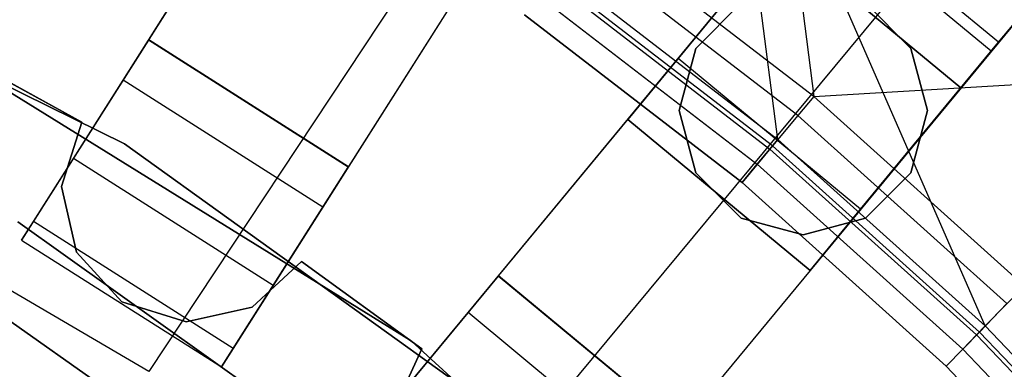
# Model space of a CAD drawing. Extents: x 0 to 27.3, y 0 to 27.3.
# Tile 104 of 117: x 15 to 15.8, y 15.8 to 16.1. Entities that reach past the tile are written whole.
import ezdxf

# ---------------------------------------------------------------- set-up
doc = ezdxf.new("R2010")
doc.units = 0
doc.header["$LTSCALE"] = 2.54
doc.layers.get('0').update_dxf_attribs({"color": 13, "linetype": 'CONTINUOUS'})

# ---------------------------------------------------------------- blocks, each defined once
blk = doc.blocks.new('SPUMPKIN_S_PM_STL_1')
at = {"color": 0}
for p, q in [((22.47266, 18.33581, 89.60806), (21.13015, 16.22036, 90.32142)), ((22.47266, 18.33581, 89.60806), (21.13015, 16.22036, 90.32142)), ((21.10842, 16.18612, 90.12559), (22.44296, 18.28901, 89.41542)), ((21.10842, 16.18612, 90.12559), (22.44296, 18.28901, 89.41542)), ((22.64153, 18.22865, 89.60806), (21.29904, 16.11323, 90.32142)), ((22.64153, 18.22865, 89.60806), (21.29904, 16.11323, 90.32142)), ((22.61182, 18.18185, 89.41542), (21.27729, 16.07895, 90.12559)), ((22.61182, 18.18185, 89.41542), (21.27729, 16.07895, 90.12559)), ((23.02285, 17.95166, 89.60804), (21.42576, 16.02111, 90.32142)), ((23.02285, 17.95166, 89.60804), (21.42576, 16.02111, 90.32142)), ((21.39991, 15.98986, 90.12559), (22.98752, 17.90895, 89.4154)), ((21.39991, 15.98986, 90.12559), (22.98752, 17.90895, 89.4154)), ((23.17695, 17.82417, 89.60804), (21.57989, 15.89366, 90.32142)), ((23.17695, 17.82417, 89.60804), (21.57989, 15.89366, 90.32142)), ((23.14162, 17.78147, 89.4154), (21.55401, 15.86238, 90.12559)), ((23.14162, 17.78147, 89.4154), (21.55401, 15.86238, 90.12559)), ((21.6945, 16.7924, 223.37859), (21.13015, 15.93999, 223.16753)), ((21.6945, 16.7924, 223.37859), (21.13015, 15.93999, 223.16753)), ((21.3562, 15.77205, 223.16753), (22.0094, 16.55845, 223.37859)), ((21.3562, 15.77205, 223.16753), (22.0094, 16.55845, 223.37859)), ((21.64806, 16.52358, 90.32087), (21.69196, 16.17239, 91.05338)), ((21.64806, 16.52358, 90.32087), (21.69196, 16.17239, 91.05338)), ((21.83695, 15.97851, 91.03712), (21.61746, 16.48046, 90.32087)), ((21.66172, 16.13604, 91.03712), (21.61746, 16.48046, 90.32087)), ((21.83695, 15.97851, 91.03712), (21.61746, 16.48046, 90.32087)), ((21.66172, 16.13604, 91.03712), (21.61746, 16.48046, 90.32087)), ((21.84825, 16.21805, 34.92856), (22.00761, 16.41068, 34.99554)), ((21.84825, 16.21805, 34.92856), (22.00761, 16.41068, 34.99554)), ((21.69415, 16.34554, 34.92856), (21.57749, 16.20452, 34.74554)), ((21.69415, 16.34554, 34.92856), (21.57749, 16.20452, 34.74554)), ((21.84825, 16.21805, 34.92856), (21.69415, 16.34554, 34.92856)), ((21.84825, 16.21805, 34.92856), (21.69415, 16.34554, 34.92856)), ((21.10974, 16.13225, 34.09554), (20.70186, 16.33299, 34.09554)), ((20.70186, 16.33299, 34.19554), (21.10974, 16.13225, 34.19554)), ((20.70186, 16.33299, 34.19554), (21.10974, 16.13225, 34.19554)), ((21.10974, 16.13225, 34.09554), (20.70186, 16.33299, 34.09554)), ((21.842, 16.2105, 34.64554), (21.6879, 16.33798, 34.64554)), ((21.842, 16.2105, 34.64554), (21.6879, 16.33798, 34.64554)), ((21.69196, 16.17239, 91.05338), (21.50231, 16.31825, 91.05338)), ((21.69196, 16.17239, 91.05338), (21.50231, 16.31825, 91.05338)), ((21.53479, 16.15291, 34.19554), (21.66228, 16.30701, 34.19554)), ((21.53479, 16.15291, 34.19554), (21.66228, 16.30701, 34.19554)), ((21.66228, 16.30701, 34.19554), (21.81638, 16.17953, 34.19554)), ((21.81638, 16.17953, 34.49554), (21.66228, 16.30701, 34.49554)), ((21.66228, 16.30701, 34.19554), (21.81638, 16.17953, 34.19554)), ((21.81638, 16.17953, 34.49554), (21.66228, 16.30701, 34.49554)), ((21.67852, 16.15623, 91.08861), (21.49014, 16.30111, 91.08861)), ((21.67852, 16.15623, 91.08861), (21.49014, 16.30111, 91.08861)), ((21.842, 16.2105, 34.64554), (21.91199, 16.2951, 34.75535)), ((21.842, 16.2105, 34.64554), (21.91199, 16.2951, 34.75535)), ((21.65716, 16.13056, 91.11245), (21.47081, 16.27388, 91.11245)), ((21.65716, 16.13056, 91.11245), (21.47081, 16.27388, 91.11245)), ((21.47494, 16.27969, 91.03712), (21.66172, 16.13604, 91.03712)), ((21.47494, 16.27969, 91.03712), (21.66172, 16.13604, 91.03712)), ((21.46886, 16.27112, 91.05474), (21.655, 16.12796, 91.05474)), ((21.46886, 16.27112, 91.05474), (21.655, 16.12796, 91.05474)), ((21.45919, 16.25751, 91.06666), (21.64432, 16.11512, 91.06666)), ((21.45919, 16.25751, 91.06666), (21.64432, 16.11512, 91.06666)), ((21.63071, 16.25129, 34.59554), (21.59228, 16.21286, 34.59554)), ((21.59228, 16.21286, 34.79554), (21.63071, 16.25129, 34.79554)), ((21.59228, 16.21286, 34.79554), (21.63071, 16.25129, 34.79554)), ((21.63071, 16.25129, 34.59554), (21.59228, 16.21286, 34.59554)), ((21.77414, 16.21286, 34.59554), (21.73571, 16.25129, 34.59554)), ((21.73571, 16.25129, 34.79554), (21.77414, 16.21286, 34.79554)), ((21.73571, 16.25129, 34.79554), (21.77414, 16.21286, 34.79554)), ((21.77414, 16.21286, 34.59554), (21.73571, 16.25129, 34.59554)), ((21.63148, 16.09969, 91.12087), (21.44757, 16.24113, 91.12087)), ((21.63148, 16.09969, 91.12087), (21.44757, 16.24113, 91.12087)), ((21.44757, 16.24113, 91.07087), (21.63148, 16.09969, 91.07087)), ((21.44757, 16.24113, 91.07087), (21.63148, 16.09969, 91.07087)), ((21.35172, 15.96601, 34.59554), (20.92025, 16.23316, 34.59554)), ((20.92025, 16.23316, 26.09554), (21.35172, 15.96601, 26.09554)), ((21.35172, 15.96601, 34.59554), (20.92025, 16.23316, 34.59554)), ((20.92025, 16.23316, 26.09554), (21.35172, 15.96601, 26.09554)), ((21.12988, 16.21993, 90.62087), (21.02271, 16.05106, 90.62087)), ((21.12988, 16.21993, 90.62087), (21.02271, 16.05106, 90.62087)), ((21.13015, 16.22036, 90.32142), (21.12988, 16.21993, 90.62087)), ((21.13015, 16.22036, 90.32142), (21.12988, 16.21993, 90.62087)), ((21.29874, 16.11276, 90.62087), (21.12988, 16.21993, 90.62087)), ((21.29874, 16.11276, 90.62087), (21.12988, 16.21993, 90.62087)), ((21.13015, 16.22036, 90.32142), (21.29904, 16.11323, 90.32142)), ((21.13015, 16.22036, 90.32142), (21.29904, 16.11323, 90.32142)), ((21.73159, 16.07704, 34.74554), (21.84825, 16.21805, 34.92856)), ((21.73159, 16.07704, 34.74554), (21.84825, 16.21805, 34.92856)), ((20.96351, 16.21115, 90.57087), (21.07354, 16.15068, 90.57087)), ((21.07354, 16.15068, 90.37087), (20.96351, 16.21115, 90.37087)), ((21.07354, 16.15068, 90.37087), (20.96351, 16.21115, 90.37087)), ((20.96351, 16.21115, 90.57087), (21.07354, 16.15068, 90.57087)), ((21.59228, 16.21286, 34.59554), (21.57821, 16.16036, 34.59554)), ((21.57821, 16.16036, 34.79554), (21.59228, 16.21286, 34.79554)), ((21.57821, 16.16036, 34.79554), (21.59228, 16.21286, 34.79554)), ((21.59228, 16.21286, 34.59554), (21.57821, 16.16036, 34.59554)), ((21.59228, 16.21286, 34.79554), (21.59228, 16.21286, 34.59554)), ((21.59228, 16.21286, 34.79554), (21.59228, 16.21286, 34.59554)), ((21.78821, 16.16036, 34.59554), (21.77414, 16.21286, 34.59554)), ((21.77414, 16.21286, 34.79554), (21.78821, 16.16036, 34.79554)), ((21.77414, 16.21286, 34.79554), (21.78821, 16.16036, 34.79554)), ((21.77414, 16.21286, 34.79554), (21.77414, 16.21286, 34.59554)), ((21.78821, 16.16036, 34.59554), (21.77414, 16.21286, 34.59554)), ((21.77414, 16.21286, 34.79554), (21.77414, 16.21286, 34.59554)), ((21.81638, 16.17953, 34.49554), (21.842, 16.2105, 34.64554)), ((21.81638, 16.17953, 34.49554), (21.842, 16.2105, 34.64554)), ((21.57749, 16.20452, 34.74554), (21.53479, 16.15291, 34.49554)), ((21.57749, 16.20452, 34.74554), (21.53479, 16.15291, 34.49554)), ((21.73159, 16.07704, 34.74554), (21.57749, 16.20452, 34.74554)), ((21.73159, 16.07704, 34.74554), (21.57749, 16.20452, 34.74554)), ((21.69196, 16.17239, 91.05338), (22.04527, 16.19311, 90.32087)), ((21.69196, 16.17239, 91.05338), (22.04527, 16.19311, 90.32087)), ((21.06643, 16.11995, 90.16036), (21.10842, 16.18612, 90.12559)), ((21.06643, 16.11995, 90.16036), (21.10842, 16.18612, 90.12559)), ((21.27729, 16.07895, 90.12559), (21.10842, 16.18612, 90.12559)), ((21.27729, 16.07895, 90.12559), (21.10842, 16.18612, 90.12559)), ((21.81638, 16.17953, 34.19554), (21.6889, 16.02543, 34.19554)), ((21.81638, 16.17953, 34.19554), (21.6889, 16.02543, 34.19554)), ((21.81638, 16.17953, 34.19554), (21.81638, 16.17953, 34.49554)), ((21.81638, 16.17953, 34.19554), (21.81638, 16.17953, 34.49554)), ((21.69196, 16.17239, 91.05338), (21.67852, 16.15623, 91.08861)), ((21.69196, 16.17239, 91.05338), (21.67852, 16.15623, 91.08861)), ((21.86989, 16.01244, 91.05338), (21.69196, 16.17239, 91.05338)), ((21.86989, 16.01244, 91.05338), (21.69196, 16.17239, 91.05338)), ((21.57821, 16.16036, 34.59554), (21.59228, 16.10786, 34.59554)), ((21.59228, 16.10786, 34.79554), (21.57821, 16.16036, 34.79554)), ((21.57821, 16.16036, 34.79554), (21.57821, 16.16036, 34.59554)), ((21.57821, 16.16036, 34.79554), (21.57821, 16.16036, 34.59554)), ((21.59228, 16.10786, 34.79554), (21.57821, 16.16036, 34.79554)), ((21.57821, 16.16036, 34.59554), (21.59228, 16.10786, 34.59554)), ((21.67852, 16.15623, 91.08861), (21.65716, 16.13056, 91.11245)), ((21.67852, 16.15623, 91.08861), (21.65716, 16.13056, 91.11245)), ((21.85525, 15.99736, 91.08861), (21.67852, 16.15623, 91.08861)), ((21.85525, 15.99736, 91.08861), (21.67852, 16.15623, 91.08861)), ((21.77414, 16.10786, 34.59554), (21.78821, 16.16036, 34.59554)), ((21.78821, 16.16036, 34.79554), (21.77414, 16.10786, 34.79554)), ((21.78821, 16.16036, 34.79554), (21.77414, 16.10786, 34.79554)), ((21.77414, 16.10786, 34.59554), (21.78821, 16.16036, 34.59554)), ((21.78821, 16.16036, 34.79554), (21.78821, 16.16036, 34.59554)), ((21.78821, 16.16036, 34.79554), (21.78821, 16.16036, 34.59554)), ((21.07354, 16.15068, 90.57087), (21.05653, 16.09635, 90.57087)), ((21.05653, 16.09635, 90.37087), (21.07354, 16.15068, 90.37087)), ((21.05653, 16.09635, 90.37087), (21.07354, 16.15068, 90.37087)), ((21.07354, 16.15068, 90.57087), (21.05653, 16.09635, 90.57087)), ((21.07354, 16.15068, 90.57087), (21.07354, 16.15068, 90.37087)), ((21.07354, 16.15068, 90.57087), (21.07354, 16.15068, 90.37087)), ((21.6889, 16.02543, 34.19554), (21.53479, 16.15291, 34.19554)), ((21.53479, 16.15291, 34.49554), (21.6889, 16.02543, 34.49554)), ((21.53479, 16.15291, 34.49554), (21.53479, 16.15291, 34.19554)), ((21.6889, 16.02543, 34.19554), (21.53479, 16.15291, 34.19554)), ((21.53479, 16.15291, 34.49554), (21.6889, 16.02543, 34.49554)), ((21.53479, 16.15291, 34.49554), (21.53479, 16.15291, 34.19554)), ((21.83695, 15.97851, 91.03712), (22.00845, 16.15517, 90.32087)), ((21.83695, 15.97851, 91.03712), (22.00845, 16.15517, 90.32087)), ((21.479, 15.8671, 34.09554), (21.10974, 16.13225, 34.09554)), ((21.10974, 16.13225, 34.19554), (21.479, 15.8671, 34.19554)), ((21.10974, 16.13225, 34.19554), (21.479, 15.8671, 34.19554)), ((21.10974, 16.13225, 34.19554), (21.10974, 16.13225, 34.09554)), ((21.479, 15.8671, 34.09554), (21.10974, 16.13225, 34.09554)), ((21.10974, 16.13225, 34.19554), (21.10974, 16.13225, 34.09554)), ((21.655, 16.12796, 91.05474), (21.66172, 16.13604, 91.03712)), ((21.655, 16.12796, 91.05474), (21.66172, 16.13604, 91.03712)), ((21.66172, 16.13604, 91.03712), (21.83695, 15.97851, 91.03712)), ((21.66172, 16.13604, 91.03712), (21.83695, 15.97851, 91.03712)), ((21.65716, 16.13056, 91.11245), (21.63148, 16.09969, 91.12087)), ((21.65716, 16.13056, 91.11245), (21.63148, 16.09969, 91.12087)), ((21.64432, 16.11512, 91.06666), (21.655, 16.12796, 91.05474)), ((21.64432, 16.11512, 91.06666), (21.655, 16.12796, 91.05474)), ((21.655, 16.12796, 91.05474), (21.82963, 15.97097, 91.05474)), ((21.655, 16.12796, 91.05474), (21.82963, 15.97097, 91.05474)), ((21.83199, 15.97339, 91.11245), (21.65716, 16.13056, 91.11245)), ((21.83199, 15.97339, 91.11245), (21.65716, 16.13056, 91.11245)), ((21.03266, 16.06674, 90.23738), (21.06643, 16.11995, 90.16036)), ((21.03266, 16.06674, 90.23738), (21.06643, 16.11995, 90.16036)), ((21.23529, 16.01278, 90.16036), (21.06643, 16.11995, 90.16036)), ((21.23529, 16.01278, 90.16036), (21.06643, 16.11995, 90.16036)), ((21.63148, 16.09969, 91.07087), (21.64432, 16.11512, 91.06666)), ((21.63148, 16.09969, 91.07087), (21.64432, 16.11512, 91.06666)), ((21.64432, 16.11512, 91.06666), (21.818, 15.95899, 91.06666)), ((21.64432, 16.11512, 91.06666), (21.818, 15.95899, 91.06666)), ((21.19158, 15.9439, 90.62087), (21.29874, 16.11276, 90.62087)), ((21.19158, 15.9439, 90.62087), (21.29874, 16.11276, 90.62087)), ((21.29904, 16.11323, 90.32142), (21.29874, 16.11276, 90.62087)), ((21.29904, 16.11323, 90.32142), (21.29874, 16.11276, 90.62087)), ((21.59228, 16.10786, 34.59554), (21.63071, 16.06943, 34.59554)), ((21.63071, 16.06943, 34.79554), (21.59228, 16.10786, 34.79554)), ((21.59228, 16.10786, 34.79554), (21.59228, 16.10786, 34.59554)), ((21.59228, 16.10786, 34.79554), (21.59228, 16.10786, 34.59554)), ((21.63071, 16.06943, 34.79554), (21.59228, 16.10786, 34.79554)), ((21.59228, 16.10786, 34.59554), (21.63071, 16.06943, 34.59554)), ((21.73571, 16.06943, 34.59554), (21.77414, 16.10786, 34.59554)), ((21.77414, 16.10786, 34.79554), (21.73571, 16.06943, 34.79554)), ((21.77414, 16.10786, 34.79554), (21.73571, 16.06943, 34.79554)), ((21.73571, 16.06943, 34.59554), (21.77414, 16.10786, 34.59554)), ((21.77414, 16.10786, 34.79554), (21.77414, 16.10786, 34.59554)), ((21.77414, 16.10786, 34.79554), (21.77414, 16.10786, 34.59554)), ((21.80402, 15.94458, 91.12087), (21.63148, 16.09969, 91.12087)), ((21.80402, 15.94458, 91.12087), (21.63148, 16.09969, 91.12087)), ((21.63148, 16.09969, 91.07087), (21.80402, 15.94458, 91.07087)), ((21.63148, 16.09969, 91.07087), (21.80402, 15.94458, 91.07087)), ((21.05653, 16.09635, 90.57087), (21.05653, 16.09635, 90.37087)), ((21.05653, 16.09635, 90.57087), (21.05653, 16.09635, 90.37087)), ((21.05653, 16.09635, 90.57087), (21.06896, 16.0408, 90.57087)), ((21.06896, 16.0408, 90.37087), (21.05653, 16.09635, 90.37087)), ((21.06896, 16.0408, 90.37087), (21.05653, 16.09635, 90.37087)), ((21.05653, 16.09635, 90.57087), (21.06896, 16.0408, 90.57087)), ((21.13015, 15.93999, 223.16753), (20.88728, 16.0825, 223.16753)), ((21.13015, 15.93999, 223.16753), (20.88728, 16.0825, 223.16753)), ((21.27729, 16.07895, 90.12559), (21.23529, 16.01278, 90.16036)), ((21.27729, 16.07895, 90.12559), (21.23529, 16.01278, 90.16036)), ((21.6889, 16.02543, 34.49554), (21.73159, 16.07704, 34.74554)), ((21.6889, 16.02543, 34.49554), (21.73159, 16.07704, 34.74554)), ((21.01947, 16.06643, 34.59554), (21.42985, 15.7742, 34.59554)), ((21.42985, 15.7742, 26.09554), (21.01947, 16.06643, 26.09554)), ((21.42985, 15.7742, 26.09554), (21.01947, 16.06643, 26.09554)), ((21.01947, 16.06643, 34.59554), (21.42985, 15.7742, 34.59554)), ((21.02271, 16.05106, 90.32154), (21.03266, 16.06674, 90.23738)), ((21.02271, 16.05106, 90.32154), (21.03266, 16.06674, 90.23738)), ((21.20153, 15.95957, 90.23738), (21.03266, 16.06674, 90.23738)), ((21.20153, 15.95957, 90.23738), (21.03266, 16.06674, 90.23738)), ((21.63071, 16.06943, 34.59554), (21.68321, 16.05536, 34.59554)), ((21.68321, 16.05536, 34.79554), (21.63071, 16.06943, 34.79554)), ((21.63071, 16.06943, 34.79554), (21.63071, 16.06943, 34.59554)), ((21.63071, 16.06943, 34.79554), (21.63071, 16.06943, 34.59554)), ((21.68321, 16.05536, 34.79554), (21.63071, 16.06943, 34.79554)), ((21.63071, 16.06943, 34.59554), (21.68321, 16.05536, 34.59554)), ((21.68321, 16.05536, 34.59554), (21.73571, 16.06943, 34.59554)), ((21.73571, 16.06943, 34.79554), (21.68321, 16.05536, 34.79554)), ((21.73571, 16.06943, 34.79554), (21.68321, 16.05536, 34.79554)), ((21.68321, 16.05536, 34.59554), (21.73571, 16.06943, 34.59554)), ((21.73571, 16.06943, 34.79554), (21.73571, 16.06943, 34.59554)), ((21.73571, 16.06943, 34.79554), (21.73571, 16.06943, 34.59554)), ((21.02271, 16.05106, 90.62087), (21.19158, 15.9439, 90.62087)), ((21.02271, 16.05106, 90.62087), (21.02271, 16.05106, 90.32154)), ((21.02271, 16.05106, 90.32154), (21.19158, 15.9439, 90.32154)), ((21.02271, 16.05106, 90.62087), (21.19158, 15.9439, 90.62087)), ((21.02271, 16.05106, 90.32154), (21.19158, 15.9439, 90.32154)), ((21.02271, 16.05106, 90.62087), (21.02271, 16.05106, 90.32154)), ((21.68321, 16.05536, 34.59554), (21.68321, 16.05536, 34.79554)), ((21.68321, 16.05536, 34.59554), (21.68321, 16.05536, 34.79554)), ((21.06896, 16.0408, 90.57087), (21.06896, 16.0408, 90.37087)), ((21.06896, 16.0408, 90.57087), (21.06896, 16.0408, 90.37087)), ((21.06896, 16.0408, 90.57087), (21.1075, 15.9989, 90.57087)), ((21.1075, 15.9989, 90.37087), (21.06896, 16.0408, 90.37087)), ((21.1075, 15.9989, 90.37087), (21.06896, 16.0408, 90.37087)), ((21.06896, 16.0408, 90.57087), (21.1075, 15.9989, 90.57087)), ((21.21738, 15.99431, 90.57087), (21.25928, 16.03285, 90.57087)), ((21.25928, 16.03285, 90.37087), (21.21738, 15.99431, 90.37087)), ((21.25928, 16.03285, 90.37087), (21.21738, 15.99431, 90.37087)), ((21.21738, 15.99431, 90.57087), (21.25928, 16.03285, 90.57087)), ((21.25928, 16.03285, 90.57087), (21.25928, 16.03285, 90.37087)), ((21.25928, 16.03285, 90.57087), (21.36086, 15.95908, 90.57087)), ((21.36086, 15.95908, 90.37087), (21.25928, 16.03285, 90.37087)), ((21.25928, 16.03285, 90.57087), (21.25928, 16.03285, 90.37087)), ((21.36086, 15.95908, 90.37087), (21.25928, 16.03285, 90.37087)), ((21.25928, 16.03285, 90.57087), (21.36086, 15.95908, 90.57087)), ((21.6889, 16.02543, 34.19554), (21.6889, 16.02543, 34.49554)), ((21.6889, 16.02543, 34.19554), (21.6889, 16.02543, 34.49554)), ((21.42543, 16.02072, 90.62087), (21.29795, 15.86661, 90.62087)), ((21.42543, 16.02072, 90.62087), (21.29795, 15.86661, 90.62087)), ((21.42576, 16.02111, 90.32142), (21.42543, 16.02072, 90.62087)), ((21.42576, 16.02111, 90.32142), (21.42543, 16.02072, 90.62087)), ((21.57953, 15.89323, 90.62087), (21.42543, 16.02072, 90.62087)), ((21.57953, 15.89323, 90.62087), (21.42543, 16.02072, 90.62087)), ((21.42576, 16.02111, 90.32142), (21.57989, 15.89366, 90.32142)), ((21.42576, 16.02111, 90.32142), (21.57989, 15.89366, 90.32142)), ((21.23529, 16.01278, 90.16036), (21.20153, 15.95957, 90.23738)), ((21.23529, 16.01278, 90.16036), (21.20153, 15.95957, 90.23738)), ((21.1075, 15.9989, 90.57087), (21.1075, 15.9989, 90.37087)), ((21.1075, 15.9989, 90.57087), (21.1075, 15.9989, 90.37087)), ((21.1075, 15.9989, 90.57087), (21.16182, 15.98188, 90.57087)), ((21.16182, 15.98188, 90.37087), (21.1075, 15.9989, 90.37087)), ((21.16182, 15.98188, 90.37087), (21.1075, 15.9989, 90.37087)), ((21.1075, 15.9989, 90.57087), (21.16182, 15.98188, 90.57087)), ((21.16182, 15.98188, 90.57087), (21.21738, 15.99431, 90.57087)), ((21.21738, 15.99431, 90.37087), (21.16182, 15.98188, 90.37087)), ((21.21738, 15.99431, 90.37087), (21.16182, 15.98188, 90.37087)), ((21.16182, 15.98188, 90.57087), (21.21738, 15.99431, 90.57087)), ((21.21738, 15.99431, 90.57087), (21.21738, 15.99431, 90.37087)), ((21.21738, 15.99431, 90.57087), (21.21738, 15.99431, 90.37087)), ((21.34995, 15.92948, 90.16036), (21.39991, 15.98986, 90.12559)), ((21.34995, 15.92948, 90.16036), (21.39991, 15.98986, 90.12559)), ((21.55401, 15.86238, 90.12559), (21.39991, 15.98986, 90.12559)), ((21.55401, 15.86238, 90.12559), (21.39991, 15.98986, 90.12559)), ((21.85525, 15.99736, 91.08861), (21.83199, 15.97339, 91.11245)), ((21.85525, 15.99736, 91.08861), (21.83199, 15.97339, 91.11245)), ((21.32488, 15.76317, 27.39541), (21.00398, 15.98888, 27.39541)), ((21.00398, 15.98888, 28.39541), (21.32488, 15.76317, 28.39541)), ((21.32488, 15.76317, 27.39541), (21.00398, 15.98888, 27.39541)), ((21.00398, 15.98888, 28.39541), (21.32488, 15.76317, 28.39541)), ((21.16182, 15.98188, 90.57087), (21.16182, 15.98188, 90.37087)), ((21.16182, 15.98188, 90.57087), (21.16182, 15.98188, 90.37087)), ((21.83199, 15.97339, 91.11245), (21.80402, 15.94458, 91.12087)), ((21.83199, 15.97339, 91.11245), (21.80402, 15.94458, 91.12087)), ((21.82963, 15.97097, 91.05474), (21.83695, 15.97851, 91.03712)), ((21.82963, 15.97097, 91.05474), (21.83695, 15.97851, 91.03712)), ((21.99427, 15.80331, 91.11245), (21.83199, 15.97339, 91.11245)), ((21.99427, 15.80331, 91.11245), (21.83199, 15.97339, 91.11245)), ((21.83695, 15.97851, 91.03712), (21.99961, 15.80803, 91.03712)), ((21.83695, 15.97851, 91.03712), (21.99961, 15.80803, 91.03712)), ((21.72675, 15.62413, 34.59554), (21.35172, 15.96601, 34.59554)), ((21.35172, 15.96601, 26.09554), (21.72675, 15.62413, 26.09554)), ((21.35172, 15.96601, 34.59554), (21.35172, 15.96601, 26.09554)), ((21.72675, 15.62413, 34.59554), (21.35172, 15.96601, 34.59554)), ((21.35172, 15.96601, 26.09554), (21.72675, 15.62413, 26.09554)), ((21.35172, 15.96601, 34.59554), (21.35172, 15.96601, 26.09554)), ((21.818, 15.95899, 91.06666), (21.82963, 15.97097, 91.05474)), ((21.818, 15.95899, 91.06666), (21.82963, 15.97097, 91.05474)), ((21.82963, 15.97097, 91.05474), (21.99174, 15.80107, 91.05474)), ((21.82963, 15.97097, 91.05474), (21.99174, 15.80107, 91.05474)), ((21.20153, 15.95957, 90.23738), (21.19158, 15.9439, 90.32154)), ((21.20153, 15.95957, 90.23738), (21.19158, 15.9439, 90.32154)), ((21.36086, 15.95908, 90.57087), (21.33717, 15.90731, 90.57087)), ((21.33717, 15.90731, 90.37087), (21.36086, 15.95908, 90.37087)), ((21.33717, 15.90731, 90.37087), (21.36086, 15.95908, 90.37087)), ((21.36086, 15.95908, 90.57087), (21.33717, 15.90731, 90.57087)), ((21.36086, 15.95908, 90.57087), (21.36086, 15.95908, 90.37087)), ((21.36086, 15.95908, 90.57087), (21.36086, 15.95908, 90.37087)), ((21.80402, 15.94458, 91.07087), (21.818, 15.95899, 91.06666)), ((21.80402, 15.94458, 91.07087), (21.818, 15.95899, 91.06666)), ((21.818, 15.95899, 91.06666), (21.97922, 15.79001, 91.06666)), ((21.818, 15.95899, 91.06666), (21.97922, 15.79001, 91.06666)), ((21.19158, 15.9439, 90.32154), (21.19158, 15.9439, 90.62087)), ((21.19158, 15.9439, 90.32154), (21.19158, 15.9439, 90.62087)), ((21.96418, 15.77672, 91.12087), (21.80402, 15.94458, 91.12087)), ((21.96418, 15.77672, 91.12087), (21.80402, 15.94458, 91.12087)), ((21.80402, 15.94458, 91.07087), (21.96418, 15.77672, 91.07087)), ((21.80402, 15.94458, 91.07087), (21.96418, 15.77672, 91.07087))]:
    blk.add_line(p, q, dxfattribs=at)

msp = doc.modelspace()

# ---------------------------------------------------------------- block references
at = {"color": 253}
msp.add_blockref('SPUMPKIN_S_PM_STL_1', (-6.0437, -0.14135, -26.09554), dxfattribs=at)

doc.saveas('drawing.dxf')
